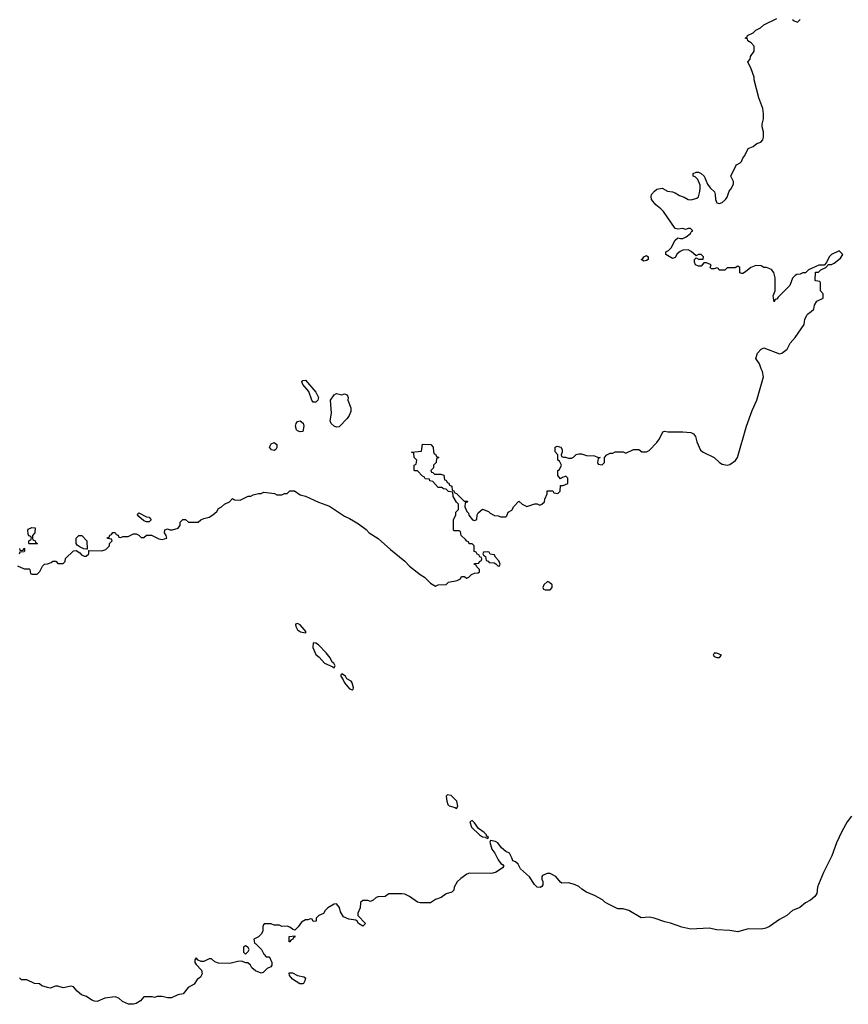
# Model space of a CAD drawing. Header units: inches. Extents: x 2494115 to 2685112, y 774173 to 915163.
# Tile 153 of 215: x 2637436 to 2643799, y 834709 to 842272. Entities that reach past the tile are written whole.
import ezdxf

# ---------------------------------------------------------------- set-up
doc = ezdxf.new("R2010")
doc.units = ezdxf.units.IN
doc.header["$MEASUREMENT"] = 0
for name, color, linetype in [('C6833', 7, 'Continuous'), ('C6843', 7, 'Continuous'), ('C6844', 7, 'Continuous')]:
    doc.layers.add(name, color=color, linetype=linetype)

msp = doc.modelspace()

# ---------------------------------------------------------------- linework, layer by layer
at = {"layer": 'C6833', "color": 5, "elevation": 40}
for points in [[(2639690, 839335.3), (2639679, 839350), (2639656.5, 839416.5), (2639609.2, 839470), (2639604, 839490), (2639610, 839502), (2639630, 839504.7), (2639711, 839410), (2639731.3, 839370), (2639724.7, 839350), (2639710, 839335.3)], [(2639910, 839391.3), (2639930, 839398), (2639952, 839390), (2639958, 839370), (2639956, 839350), (2639979.1, 839290), (2639978, 839262), (2639967.5, 839232.5), (2639950.8, 839209.2), (2639890, 839146), (2639870, 839142), (2639850, 839149), (2639829, 839170), (2639821.2, 839190), (2639829.3, 839250.7), (2639822.7, 839350), (2639850, 839391.3), (2639870, 839401)], [(2639590, 839106), (2639570, 839114), (2639562.9, 839122.9), (2639555.1, 839150), (2639558, 839170), (2639570, 839186.8), (2639590, 839190.7), (2639612.7, 839172.7), (2639619.1, 839150), (2639610, 839109.2)], [(2639390, 838964), (2639369.4, 838969.4), (2639355.3, 838990), (2639366, 839014), (2639390, 839024.7), (2639411.3, 839010), (2639410, 838986), (2639402, 838970)], [(2638410, 838414), (2638390, 838424), (2638350, 838455.3), (2638341.2, 838470), (2638342.7, 838477.3), (2638350, 838484.7), (2638410, 838454.8), (2638430.7, 838450.7), (2638444.7, 838430), (2638430, 838415.3)], [(2637510, 838246), (2637506, 838250), (2637506, 838270), (2637522, 838278), (2637526, 838290), (2637522, 838302), (2637507.3, 838307.3), (2637500.4, 838320.4), (2637498, 838350), (2637502, 838358), (2637530, 838372), (2637554, 838370), (2637552, 838330), (2637534, 838310), (2637534, 838290), (2637538, 838278), (2637554, 838270), (2637558, 838258), (2637574, 838250), (2637570, 838246)], [(2637950, 838206), (2637928, 838208), (2637900.4, 838220.4), (2637876.4, 838236.4), (2637868.4, 838248.4), (2637868.7, 838290), (2637889.1, 838310.9), (2637914, 838310), (2637952, 838270), (2637954, 838206)], [(2639570, 837635.3), (2639554, 837630), (2639556, 837610), (2639570, 837586), (2639592, 837570), (2639630, 837562), (2639635.3, 837570), (2639590, 837624)], [(2639690, 837486), (2639688.2, 837450), (2639710, 837396), (2639735.5, 837375.5), (2639778, 837330), (2639842, 837302), (2639850, 837294), (2639858, 837310), (2639848, 837330), (2639836.5, 837336.5), (2639819.3, 837370), (2639790, 837409), (2639730, 837469.2), (2639710, 837484)], [(2639910, 837248), (2639901, 837239), (2639901, 837230), (2639921, 837201), (2639930, 837178), (2639970, 837131.3), (2639990, 837124.7), (2639998, 837130), (2639999, 837141), (2639990, 837178), (2639982, 837190), (2639948, 837210), (2639939, 837230)], [(2639510, 835188), (2639506, 835190), (2639506, 835230), (2639550, 835234), (2639550, 835226), (2639538, 835222), (2639534, 835210), (2639518, 835202)], [(2639170, 835158), (2639154, 835150), (2639154, 835110), (2639170, 835094), (2639190, 835114), (2639198, 835130), (2639190, 835146)], [(2639610, 834866.6), (2639587.5, 834867.5), (2639530, 834902), (2639508.7, 834930), (2639506, 834950), (2639530, 834952), (2639570, 834931.3), (2639618.8, 834918.8), (2639630, 834912), (2639626, 834890), (2639616, 834870)]]:
    msp.add_lwpolyline(points, close=True, dxfattribs=at)
for points in [[(2637418, 838078), (2637470, 838054), (2637510, 838054), (2637514, 838050), (2637518, 838018), (2637530, 838014), (2637570, 838014), (2637590, 838034), (2637610, 838074), (2637626, 838090), (2637650, 838092), (2637678, 838102), (2637690, 838114), (2637712.7, 838112.7), (2637730, 838094), (2637770, 838094), (2637786, 838110), (2637787.3, 838132.7), (2637850, 838192), (2637870, 838194), (2637898, 838178), (2637910, 838162), (2637930, 838152), (2637947.3, 838152.7), (2637966, 838170), (2637966, 838194), (2638067.3, 838192.7), (2638096.4, 838203.6), (2638126, 838230), (2638126, 838250), (2638146, 838270), (2638142, 838282), (2638110, 838286), (2638108.4, 838291.6), (2638122, 838298), (2638127.3, 838312.7), (2638142, 838318), (2638150, 838332), (2638170, 838334), (2638178, 838318), (2638192.7, 838312.7), (2638198, 838298), (2638210, 838294), (2638230, 838302), (2638270, 838302), (2638310, 838322), (2638330, 838322), (2638350, 838314), (2638370, 838294), (2638390, 838294), (2638410, 838314), (2638447.3, 838312.7), (2638503.5, 838283.5), (2638530, 838278.8), (2638566, 838290), (2638562, 838310), (2638548.7, 838330), (2638550, 838354), (2638570, 838362), (2638590, 838354), (2638610, 838354), (2638653.6, 838366.4), (2638668, 838390), (2638668.4, 838411.6), (2638690, 838434), (2638710, 838434), (2638732.7, 838412.7), (2638807.3, 838412.7), (2638826, 838430), (2638850, 838442), (2638890, 838451.3), (2638918, 838470), (2638950, 838494), (2638963.1, 838516.9), (2638986, 838530), (2639008.4, 838551.6), (2639046, 838570), (2639070, 838594), (2639085.4, 838585.4), (2639130, 838582), (2639190, 838612), (2639210, 838612), (2639230, 838622), (2639270, 838632), (2639290, 838632), (2639310, 838642), (2639392, 838632), (2639410, 838622), (2639450, 838622), (2639470, 838634), (2639490, 838634), (2639510, 838654), (2639547.3, 838652.7), (2639590, 838622), (2639630, 838612), (2639730, 838566), (2639814.4, 838534.4), (2639930, 838458.8), (2639970, 838440.7), (2640000, 838422.4)], [(2637434, 838210), (2637438, 838198), (2637450, 838194), (2637462, 838198), (2637467.3, 838212.7), (2637474, 838210), (2637474, 838190), (2637470, 838186), (2637438, 838182), (2637432, 838168)], [(2640000, 835358.5), (2639963.1, 835363.1), (2639922, 835382), (2639900.4, 835420.4), (2639892.9, 835452.9), (2639870, 835482), (2639850, 835478), (2639802, 835450), (2639782, 835430), (2639770, 835406), (2639734, 835390), (2639714, 835370), (2639712.7, 835347.3), (2639690, 835346), (2639682, 835362), (2639670, 835366), (2639650, 835358), (2639630, 835358), (2639599.6, 835340.4), (2639575.3, 835304.7), (2639550, 835278), (2639530, 835286), (2639510, 835302), (2639490, 835308.7), (2639450, 835306), (2639430, 835318), (2639390, 835318), (2639367.3, 835327.3), (2639312.7, 835327.3), (2639302, 835310), (2639302, 835270), (2639290, 835248), (2639270, 835228), (2639234, 835210), (2639238, 835178), (2639250, 835174), (2639294, 835130), (2639310, 835094), (2639330, 835074), (2639350, 835074), (2639354, 835070), (2639371.1, 835031.1), (2639371.1, 835008.9), (2639363.6, 834996.4), (2639336.9, 834983.1), (2639305.4, 834954.6), (2639290, 834949.2), (2639246.8, 834966.8), (2639218, 834990), (2639208.4, 835008.4), (2639188, 835028), (2639172, 835028), (2639140.4, 835040.4), (2639110, 835039), (2639050, 835022.7), (2638964, 835024), (2638934.6, 835034.6), (2638910, 835058), (2638890, 835058), (2638850, 835038), (2638830, 835038), (2638807.3, 835047.3), (2638790, 835066), (2638782, 835050), (2638782, 835030), (2638790, 835014), (2638832, 834970), (2638836.9, 834943.1), (2638823.6, 834916.4), (2638799.6, 834900.4), (2638776.9, 834863.1), (2638730, 834838), (2638690.6, 834789.4), (2638650, 834782), (2638602, 834758), (2638570, 834759), (2638530, 834769), (2638491.1, 834768.9), (2638470, 834762), (2638454, 834766), (2638390, 834766), (2638363.6, 834736.4), (2638330, 834715.3), (2638310, 834709), (2638270.9, 834709.1), (2638226, 834730), (2638196.4, 834756.4), (2638170, 834766), (2638090, 834755.3), (2638030.6, 834729.4), (2638010, 834733.2), (2637990, 834741.2), (2637950, 834769), (2637910, 834781.2), (2637877.2, 834810), (2637850, 834842), (2637830, 834848.7), (2637770, 834835.3), (2637728.9, 834848.9), (2637710, 834849), (2637670, 834834), (2637650, 834837.2), (2637606, 834850), (2637587.3, 834867.3), (2637550, 834868), (2637490, 834898), (2637450, 834898), (2637433.6, 834913.6)]]:
    msp.add_lwpolyline(points, dxfattribs=at)
at = {"layer": 'C6843', "color": 5, "elevation": 40}
for points in [[(2640000, 838422.4), (2640038.8, 838398.8), (2640096.1, 838356.1), (2640121, 838330), (2640190, 838286.8), (2640282.4, 838202.4), (2640392.7, 838112.7), (2640430, 838074.8), (2640511.3, 838010), (2640544.7, 837990), (2640590, 837944.7), (2640630, 837922), (2640650, 837932), (2640710, 837934), (2640730, 837952), (2640796.4, 837963.6), (2640822, 837978), (2640830, 837994), (2640850, 837994), (2640870, 837982), (2640886, 837990), (2640906, 838010), (2640930, 838022), (2640956.4, 838023.6), (2640966, 838030), (2640966, 838050), (2640946, 838070), (2640942, 838082), (2640926, 838090), (2640930, 838094), (2640962, 838098), (2640966, 838110), (2640982, 838118), (2640986, 838130), (2640982, 838142), (2640970, 838146), (2640962, 838162), (2640948, 838168), (2640942, 838182), (2640927.3, 838187.3), (2640926, 838230), (2640910, 838246), (2640887.3, 838247.3), (2640882, 838262), (2640870, 838266), (2640860.4, 838280.4), (2640826, 838310), (2640822, 838342), (2640810, 838346), (2640770, 838346), (2640768, 838350), (2640768, 838430), (2640786, 838470), (2640786, 838490), (2640806, 838510), (2640806, 838550), (2640790, 838566), (2640766, 838610), (2640762, 838642), (2640730, 838648), (2640710, 838666), (2640690, 838668), (2640678, 838678), (2640650, 838678), (2640610, 838726), (2640586, 838730), (2640582, 838742), (2640550, 838746), (2640542, 838762), (2640530, 838766), (2640490, 838806), (2640470, 838806), (2640466, 838810), (2640466, 838850), (2640482, 838858), (2640486, 838890), (2640466, 838910), (2640462, 838942), (2640446, 838950), (2640522, 838958), (2640528.4, 839011.6), (2640594, 839010), (2640612, 838990), (2640612.7, 838952.7), (2640618, 838938), (2640630, 838934), (2640638, 838918), (2640654, 838910), (2640638, 838902), (2640634, 838870), (2640614, 838850), (2640614, 838830), (2640594, 838810), (2640598, 838798), (2640610, 838794), (2640622, 838782), (2640670, 838782), (2640692.7, 838772.7), (2640698, 838738), (2640710, 838734), (2640718, 838718), (2640732.7, 838712.7), (2640738, 838698), (2640754, 838690), (2640758, 838658), (2640770, 838654), (2640778, 838638), (2640790, 838634), (2640850, 838574), (2640874, 838574), (2640872.7, 838567.3), (2640858, 838562), (2640854, 838530), (2640870, 838494), (2640882, 838482), (2640886.4, 838466.4), (2640914, 838430), (2640930, 838424.7), (2640947.3, 838432.7), (2640948, 838470), (2640956.4, 838483.6), (2640990, 838511.3), (2641035.3, 838495.3), (2641050, 838482), (2641083.6, 838463.6), (2641110, 838462), (2641130, 838454), (2641170, 838454), (2641178, 838462), (2641188, 838490), (2641214.6, 838505.4), (2641230, 838534), (2641270, 838574), (2641294, 838550), (2641330, 838534), (2641392.7, 838552.7), (2641410, 838554), (2641430, 838542), (2641446, 838550), (2641466, 838570), (2641468, 838590), (2641486, 838630), (2641487.3, 838652.7), (2641530, 838654), (2641538, 838638), (2641570, 838634), (2641586, 838650), (2641590, 838694), (2641610, 838694), (2641646, 838710), (2641646, 838750), (2641630, 838766), (2641603.6, 838756.4), (2641590, 838746), (2641568, 838770), (2641568, 838810), (2641582, 838818), (2641598, 838850), (2641582, 838882), (2641568, 838890), (2641568, 838930), (2641547.3, 838952.7), (2641548, 838990), (2641564.7, 838995.3), (2641592, 838990), (2641602, 838970), (2641602, 838950), (2641594, 838930), (2641598, 838918), (2641612, 838912), (2641628, 838912), (2641650, 838904.7), (2641674.6, 838905.4), (2641690, 838911.3), (2641710, 838931.3), (2641730, 838938), (2641750, 838938), (2641790, 838924.7), (2641850, 838922), (2641872.7, 838912.7), (2641894, 838910), (2641878, 838902), (2641874, 838870), (2641878, 838858), (2641910, 838854), (2641926, 838870), (2641926, 838910), (2641946, 838930), (2641970, 838942), (2641990, 838942), (2642010, 838952), (2642070, 838952), (2642090, 838942), (2642150, 838972), (2642190, 838972), (2642212.7, 838952.7), (2642250, 838952), (2642270, 838962), (2642330, 839024.7), (2642350, 839052), (2642374, 839106), (2642390, 839110.8), (2642412.9, 839107.1), (2642530, 839106.8), (2642590, 839101), (2642610, 839091.3), (2642626, 839070), (2642636, 839030), (2642665.2, 838965.2), (2642684.7, 838950), (2642768.5, 838908.5), (2642810.5, 838870.5), (2642830, 838858.8), (2642870, 838850.7), (2642890, 838854.8), (2642933.8, 838886.2), (2642949.2, 838910), (2643018, 839150), (2643062, 839270), (2643098, 839350), (2643149.3, 839530), (2643141.2, 839570), (2643129.3, 839590), (2643117.2, 839630), (2643089.2, 839670), (2643102, 839710), (2643130, 839742), (2643150, 839751.3), (2643270, 839706), (2643290, 839711), (2643330, 839741), (2643351.8, 839788.2), (2643392.7, 839830), (2643461.2, 839930), (2643466.8, 839973.2), (2643480.2, 840000)], [(2643825.3, 836154.8), (2643790.5, 836110), (2643750, 836037.2), (2643710, 835948.7), (2643674, 835850), (2643610, 835722), (2643570.8, 835630), (2643562.8, 835610), (2643558.8, 835561.2), (2643542.8, 835537.2), (2643510, 835508.7), (2643470, 835489), (2643427.7, 835452.3), (2643370, 835429.2), (2643327.9, 835392.1), (2643270, 835359.3), (2643193.2, 835306.8), (2643167.1, 835292.9), (2643133.7, 835286.3), (2643030, 835289.3), (2642950, 835266), (2642890, 835275.1), (2642790, 835280.9), (2642730, 835294), (2642590, 835286), (2642521.5, 835301.5), (2642433.1, 835333.1), (2642390, 835342), (2642308, 835370), (2642270, 835378.4), (2642210, 835373.2), (2642115.3, 835430), (2642070, 835442.7), (2642030, 835442), (2641957.2, 835477.2), (2641930, 835494), (2641911.7, 835511.7), (2641850, 835545.2), (2641789.3, 835569.3), (2641752.9, 835592.9), (2641730, 835614), (2641698, 835630), (2641650, 835642), (2641600.4, 835640.4), (2641590, 835646), (2641554, 835690), (2641510, 835713.2), (2641486, 835714), (2641450, 835698), (2641444.7, 835690), (2641446, 835670), (2641453.2, 835653.2), (2641452.7, 835627.3), (2641445.5, 835614.5), (2641433.8, 835606.2), (2641410, 835609.6), (2641389.4, 835630), (2641350, 835689.2), (2641282.7, 835750), (2641265.2, 835785.2), (2641243.1, 835803.1), (2641222, 835810), (2641215.3, 835835.3), (2641198, 835870), (2641170, 835884), (2641135.3, 835910), (2641108.7, 835950), (2641090, 835959.3), (2641052, 835968), (2641046, 835954), (2641062, 835902), (2641086, 835870), (2641110, 835818), (2641130, 835791.3), (2641143.6, 835783.6), (2641154, 835770), (2641143.6, 835756.4), (2641096.3, 835723.7), (2641070, 835716), (2641050, 835712.7), (2640890, 835717.2), (2640870, 835709.3), (2640823.4, 835676.6), (2640796, 835650), (2640772, 835610), (2640770, 835586), (2640754, 835570), (2640710, 835558), (2640672, 835530), (2640630, 835515.3), (2640590, 835489), (2640511.6, 835488.4), (2640490, 835494), (2640430, 835538), (2640394, 835554), (2640370, 835558), (2640270, 835558), (2640242, 835538), (2640190, 835535.3), (2640174, 835530), (2640150, 835508), (2640130, 835498), (2640110, 835506), (2640070, 835506), (2640054, 835490), (2640052, 835450), (2640034, 835410), (2640034, 835390), (2640092, 835330), (2640070, 835309), (2640038, 835330), (2640028.7, 835348.7), (2640016.4, 835356.4), (2640000, 835358.5)]]:
    msp.add_lwpolyline(points, dxfattribs=at)
for points in [[(2641030, 838186), (2640998, 838182), (2640994, 838170), (2640998, 838158), (2641014, 838150), (2641018, 838118), (2641032.7, 838112.7), (2641042, 838102), (2641079.6, 838099.6), (2641092.7, 838092.7), (2641110, 838074), (2641122, 838078), (2641126, 838090), (2641116.4, 838116.4), (2641087.3, 838147.3), (2641082, 838162), (2641050, 838166), (2641042, 838182)], [(2641490, 837958), (2641462, 837930), (2641454, 837910), (2641458, 837898), (2641472.7, 837892.7), (2641510, 837894), (2641526, 837910), (2641526, 837930), (2641506, 837950)], [(2642790, 837406), (2642770, 837406), (2642763.6, 837396.4), (2642762, 837390), (2642770, 837382), (2642790, 837374), (2642810, 837374), (2642826, 837390)], [(2640721, 836319), (2640711.3, 836308.7), (2640715.5, 836270), (2640723.7, 836243.7), (2640733.2, 836233.2), (2640779.8, 836219.8), (2640790, 836212), (2640802, 836230), (2640792.7, 836270), (2640750, 836312.3)], [(2640910, 836122), (2640892, 836110), (2640906, 836070), (2640966, 836010), (2640990, 835994.8), (2641014, 835994), (2641014, 835990), (2641030, 835982), (2641035.3, 835990), (2641022, 836002), (2641022, 836010), (2641002, 836030), (2640959, 836059), (2640930, 836102)]]:
    msp.add_lwpolyline(points, close=True, dxfattribs=at)
at = {"layer": 'C6844', "color": 5, "elevation": 40}
for points in [[(2643480.2, 840000), (2643485.2, 840010), (2643515.3, 840030), (2643535.3, 840050), (2643540.4, 840079.6), (2643558, 840110), (2643607.3, 840132.7), (2643607.3, 840167.3), (2643586, 840190), (2643586, 840250), (2643582, 840262), (2643550, 840266), (2643546, 840270), (2643547.3, 840332.7), (2643570, 840334), (2643588, 840352), (2643626, 840370), (2643647.3, 840392.7), (2643670, 840392), (2643690, 840402), (2643740.4, 840439.6), (2643758, 840470), (2643730, 840498), (2643670, 840468), (2643652, 840450), (2643632.7, 840407.3), (2643614, 840386), (2643572.7, 840387.3), (2643494, 840350), (2643470, 840328), (2643450, 840328), (2643430, 840318), (2643403.6, 840316.4), (2643391.6, 840308.4), (2643370, 840286), (2643350.6, 840229.4), (2643259.6, 840140.4), (2643250, 840126), (2643238, 840122), (2643230, 840106), (2643222, 840150), (2643238, 840190), (2643238, 840290), (2643228.7, 840330), (2643210, 840354), (2643170, 840368.7), (2643150, 840368.7), (2643130, 840382), (2643090, 840384), (2643050, 840369), (2643010, 840335.3), (2642990, 840322), (2642982, 840322), (2642967.3, 840327.3), (2642966, 840370), (2642950, 840378), (2642930, 840366), (2642870, 840366), (2642852, 840348), (2642808.4, 840348.4), (2642802, 840362), (2642790, 840366), (2642770, 840358), (2642750, 840358), (2642738, 840370), (2642746, 840390), (2642710, 840406), (2642690, 840406), (2642670, 840378), (2642650, 840378), (2642626, 840390), (2642618, 840410), (2642618, 840430), (2642630, 840442), (2642650, 840432), (2642686, 840434), (2642688, 840450), (2642670, 840468), (2642650, 840468), (2642630, 840458), (2642592.5, 840492.5), (2642570, 840504), (2642530, 840501.2), (2642507.1, 840492.9), (2642485.4, 840474.6), (2642470, 840446), (2642450, 840438), (2642398, 840470), (2642398, 840490), (2642419.3, 840500.7), (2642439.5, 840520.5), (2642470, 840578), (2642490, 840598), (2642510, 840591.3), (2642530, 840591), (2642555.5, 840604.5), (2642588, 840630), (2642595.3, 840644.7), (2642606, 840650), (2642587.3, 840667.3), (2642570, 840668), (2642550, 840662), (2642530, 840669), (2642490, 840664), (2642470, 840669), (2642379.8, 840799.8), (2642360.8, 840820.8), (2642322, 840850), (2642287.3, 840890), (2642286, 840914), (2642289, 840930), (2642310, 840956), (2642330, 840970.8), (2642370, 840978.8), (2642410, 840954.8), (2642450, 840950.6), (2642470, 840942.8), (2642502.4, 840922.4), (2642538, 840910), (2642570.7, 840890.7), (2642592.5, 840887.5), (2642637.5, 840902.5), (2642649.2, 840910.8), (2642658, 840942), (2642662.7, 840970), (2642661.2, 841001.2), (2642644.7, 841044.7), (2642624.7, 841064.7), (2642609, 841070), (2642608.7, 841090), (2642630, 841102), (2642650, 841102), (2642670, 841092), (2642692, 841070), (2642718, 841010), (2642739.8, 840979.8), (2642772, 840950), (2642778, 840930), (2642780.7, 840890), (2642790, 840866), (2642810, 840860.7), (2642830, 840867.3), (2642857.2, 840890), (2642869.2, 840910), (2642884.7, 840955.3), (2642898, 840970), (2642918, 841010), (2642918, 841030), (2642898, 841070), (2642935.3, 841150), (2642941.2, 841158.8), (2642970, 841172), (2642978, 841182), (2642988.7, 841210), (2643004, 841230), (2643030, 841282), (2643070, 841298), (2643098, 841322), (2643128.9, 841331.1), (2643142, 841350), (2643148.7, 841370), (2643148.7, 841410), (2643139, 841450), (2643139, 841470), (2643148.7, 841510), (2643148.7, 841550), (2643142, 841590), (2643112.9, 841672.9), (2643075.3, 841810), (2643075.3, 841830), (2643054.6, 841894.6), (2643028, 841950), (2643046, 841970), (2643048, 841990), (2643075.3, 842030), (2643075.3, 842070), (2643054.6, 842094.6), (2643028, 842110), (2643026, 842126), (2643008, 842130), (2643022, 842138), (2643026, 842150), (2643070, 842172), (2643090, 842192), (2643126, 842210), (2643150, 842234), (2643250, 842282)], [(2643370, 842274), (2643383.6, 842263.6), (2643410, 842254), (2643430, 842274)]]:
    msp.add_lwpolyline(points, dxfattribs=at)
msp.add_lwpolyline([(2642230, 840418), (2642208.7, 840430), (2642222, 840438), (2642228.7, 840450), (2642250, 840462), (2642262, 840450), (2642262, 840430), (2642250, 840422)], close=True, dxfattribs=at)

doc.saveas('drawing.dxf')
